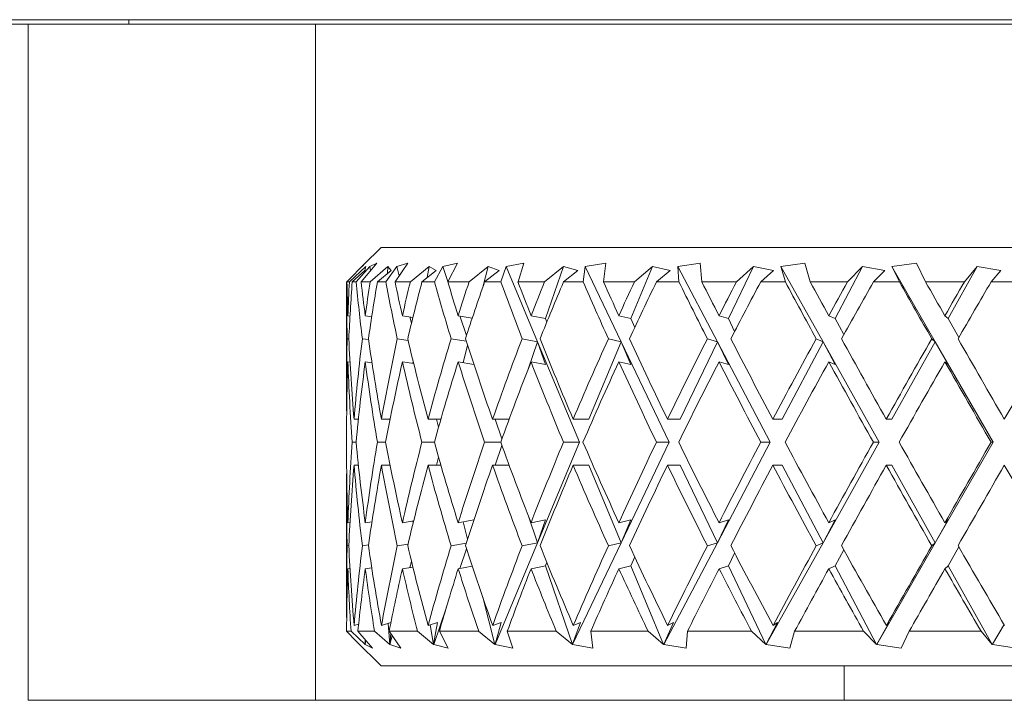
# Model space of a CAD drawing. Header units: inches. Extents: x 2.7 to 30.3, y 1.5 to 20.9.
# Tile 7 of 32: x 12.86 to 13.289, y 3.95 to 4.246. Entities that reach past the tile are written whole.
import ezdxf

# ---------------------------------------------------------------- set-up
doc = ezdxf.new("R2010")
doc.units = ezdxf.units.IN
doc.header["$MEASUREMENT"] = 0

msp = doc.modelspace()

# ---------------------------------------------------------------- linework, layer by layer
at = {"color": 7, "linetype": 'Continuous', "lineweight": 15}
for p, q in [((11.93394, 4.24597), (14.68394, 4.24597)), ((12.48294, 4.24397), (12.86394, 4.24397)), ((12.86394, 3.94997), (12.86394, 4.24397)), ((12.86394, 4.24397), (12.98894, 4.24397)), ((12.90772, 4.24597), (12.90772, 4.24397)), ((12.98894, 4.24397), (12.98894, 3.94997)), ((13.62894, 4.24397), (12.98894, 4.24397)), ((13.01744, 4.14697), (13.01, 4.13953)), ((13.01744, 4.14697), (13.60044, 4.14697)), ((13.00261, 4.13197), (13.0106, 4.1401)), ((13.00876, 4.13197), (13.01565, 4.1401)), ((13.0106, 4.1401), (13.00923, 4.1387)), ((13.01565, 4.1401), (13.01251, 4.1387)), ((13.02353, 4.13197), (13.02915, 4.1401)), ((13.02915, 4.1401), (13.02431, 4.1387)), ((13.05069, 4.1401), (13.0443, 4.1387)), ((13.04652, 4.13197), (13.05069, 4.1401)), ((13.07966, 4.1401), (13.0719, 4.1387)), ((13.07706, 4.13197), (13.07966, 4.1401)), ((13.11523, 4.1401), (13.10633, 4.1387)), ((13.11427, 4.13197), (13.11523, 4.1401)), ((13.15637, 4.1401), (13.14658, 4.1387)), ((13.15708, 4.13197), (13.15637, 4.1401)), ((13.20189, 4.1401), (13.1915, 4.1387)), ((13.20425, 4.13197), (13.20189, 4.1401)), ((13.2505, 4.1401), (13.2398, 4.1387)), ((13.25444, 4.13197), (13.2505, 4.1401)), ((13.01083, 4.1387), (13.00366, 4.13197)), ((13.00493, 4.13197), (13.01039, 4.13697)), ((13.01251, 4.1387), (13.00662, 4.13197)), ((13.01039, 4.13697), (13.01083, 4.1387)), ((13.01251, 4.1387), (13.01283, 4.13678)), ((13.02045, 4.1387), (13.01267, 4.13197)), ((13.01588, 4.13197), (13.02179, 4.13697)), ((13.02431, 4.1387), (13.0195, 4.13197)), ((13.02045, 4.1387), (13.02023, 4.13565)), ((13.02179, 4.13697), (13.02045, 4.1387)), ((13.02431, 4.1387), (13.02537, 4.13463)), ((13.03837, 4.1387), (13.03021, 4.13197)), ((13.03527, 4.13197), (13.04146, 4.13697)), ((13.03837, 4.1387), (13.03754, 4.13381)), ((13.04146, 4.13697), (13.03837, 4.1387)), ((13.0443, 4.1387), (13.04071, 4.13197)), ((13.0443, 4.1387), (13.04657, 4.13208)), ((13.06407, 4.1387), (13.05576, 4.13197)), ((13.06407, 4.1387), (13.0617, 4.12958)), ((13.06253, 4.13197), (13.06882, 4.13697)), ((13.06882, 4.13697), (13.06407, 4.1387)), ((13.0719, 4.1387), (13.06963, 4.13197)), ((13.0719, 4.1387), (13.08556, 4.10593)), ((13.09681, 4.1387), (13.0886, 4.13197)), ((13.09681, 4.1387), (13.08902, 4.11601)), ((13.10308, 4.13697), (13.09681, 4.1387)), ((13.09688, 4.13197), (13.10308, 4.13697)), ((13.10633, 4.1387), (13.10543, 4.13197)), ((13.10633, 4.1387), (13.122, 4.10593)), ((13.13566, 4.1387), (13.1262, 4.11601)), ((13.13566, 4.1387), (13.12777, 4.13197)), ((13.14327, 4.13697), (13.13566, 4.1387)), ((13.13732, 4.13197), (13.14327, 4.13697)), ((13.14658, 4.1387), (13.14709, 4.13197)), ((13.14658, 4.1387), (13.16382, 4.10593)), ((13.17949, 4.1387), (13.16864, 4.11601)), ((13.17949, 4.1387), (13.17216, 4.13197)), ((13.18823, 4.13697), (13.17949, 4.1387)), ((13.18271, 4.13197), (13.18823, 4.13697)), ((13.1915, 4.1387), (13.19341, 4.13197)), ((13.1915, 4.1387), (13.20981, 4.10593)), ((13.22705, 4.1387), (13.21511, 4.11601)), ((13.22705, 4.1387), (13.22048, 4.13197)), ((13.23666, 4.13697), (13.22705, 4.1387)), ((13.23173, 4.13197), (13.23666, 4.13697)), ((13.2398, 4.1387), (13.24305, 4.13197)), ((13.2398, 4.1387), (13.25865, 4.10593)), ((13.27696, 4.1387), (13.26428, 4.11601)), ((13.27696, 4.1387), (13.27135, 4.13197)), ((13.28717, 4.13697), (13.27696, 4.1387)), ((13.28297, 4.13197), (13.28717, 4.13697)), ((13.00366, 4.13197), (13.00261, 4.13197)), ((13.00662, 4.13197), (13.00493, 4.13197)), ((13.01267, 4.13197), (13.00876, 4.13197)), ((13.0195, 4.13197), (13.01588, 4.13197)), ((13.03021, 4.13197), (13.02353, 4.13197)), ((13.04071, 4.13197), (13.03527, 4.13197)), ((13.05576, 4.13197), (13.04652, 4.13197)), ((13.06963, 4.13197), (13.06253, 4.13197)), ((13.0886, 4.13197), (13.07706, 4.13197)), ((13.10543, 4.13197), (13.09688, 4.13197)), ((13.12777, 4.13197), (13.11427, 4.13197)), ((13.14709, 4.13197), (13.13732, 4.13197)), ((13.17216, 4.13197), (13.15708, 4.13197)), ((13.19341, 4.13197), (13.18271, 4.13197)), ((13.22048, 4.13197), (13.20425, 4.13197)), ((13.24305, 4.13197), (13.23173, 4.13197)), ((13.27135, 4.13197), (13.25444, 4.13197)), ((13.29458, 4.13197), (13.28297, 4.13197)), ((13.00244, 4.12965), (13.00244, 4.08475)), ((13.00394, 4.1171), (13.00302, 4.11724)), ((13.01341, 4.11681), (13.0106, 4.11724)), ((13.03132, 4.11651), (13.02675, 4.11724)), ((13.03002, 4.11672), (13.03072, 4.11406)), ((13.05715, 4.11618), (13.05103, 4.11724)), ((13.05171, 4.11712), (13.05465, 4.10856)), ((13.08902, 4.11601), (13.08273, 4.11724)), ((13.08958, 4.11439), (13.08902, 4.11601)), ((13.1262, 4.11601), (13.12093, 4.11724)), ((13.12784, 4.11212), (13.1262, 4.11601)), ((13.16864, 4.11601), (13.16455, 4.11724)), ((13.17135, 4.11041), (13.16864, 4.11601)), ((13.21511, 4.11601), (13.21232, 4.11724)), ((13.21884, 4.10902), (13.21511, 4.11601)), ((13.26428, 4.11601), (13.26286, 4.11724)), ((13.26894, 4.10779), (13.26428, 4.11601)), ((13.00272, 4.10724), (13.00343, 4.10714)), ((13.00932, 4.10724), (13.01203, 4.10684)), ((13.02454, 4.10724), (13.02924, 4.1065)), ((13.04795, 4.10724), (13.05457, 4.1061)), ((13.07886, 4.10724), (13.08556, 4.10593)), ((13.08556, 4.10593), (13.08146, 4.09398)), ((13.08556, 4.10593), (13.10378, 4.06222)), ((13.08556, 4.10593), (13.08902, 4.09601)), ((13.122, 4.10593), (13.10795, 4.07222)), ((13.11639, 4.10724), (13.122, 4.10593)), ((13.122, 4.10593), (13.14291, 4.06222)), ((13.122, 4.10593), (13.1262, 4.09601)), ((13.16382, 4.10593), (13.14769, 4.07222)), ((13.15946, 4.10724), (13.16382, 4.10593)), ((13.16382, 4.10593), (13.18681, 4.06222)), ((13.16382, 4.10593), (13.16864, 4.09601)), ((13.20981, 4.10593), (13.19207, 4.07222)), ((13.20683, 4.10724), (13.20981, 4.10593)), ((13.20981, 4.10593), (13.21511, 4.09601)), ((13.20981, 4.10593), (13.23423, 4.06222)), ((13.25865, 4.10593), (13.23982, 4.07222)), ((13.25714, 4.10724), (13.25865, 4.10593)), ((13.25865, 4.10593), (13.26428, 4.09601)), ((13.25865, 4.10593), (13.2838, 4.06222)), ((13.05514, 4.10434), (13.05319, 4.09686)), ((13.00395, 4.0971), (13.00302, 4.09724)), ((13.01352, 4.0968), (13.0106, 4.09724)), ((13.03166, 4.09646), (13.02675, 4.09724)), ((13.0314, 4.0975), (13.03124, 4.09653)), ((13.05785, 4.09606), (13.05103, 4.09724)), ((13.08902, 4.09601), (13.08273, 4.09724)), ((13.1262, 4.09601), (13.12093, 4.09724)), ((13.16864, 4.09601), (13.16455, 4.09724)), ((13.21511, 4.09601), (13.21232, 4.09724)), ((13.26428, 4.09601), (13.26286, 4.09724)), ((13.00761, 4.07222), (13.00571, 4.07222)), ((13.02142, 4.07222), (13.01762, 4.07222)), ((13.04349, 4.07222), (13.03791, 4.07222)), ((13.04159, 4.07222), (13.04249, 4.06874)), ((13.07321, 4.07222), (13.06599, 4.07222)), ((13.06712, 4.07222), (13.07007, 4.06364)), ((13.10795, 4.07222), (13.10107, 4.07222)), ((13.14769, 4.07222), (13.14212, 4.07222)), ((13.19207, 4.07222), (13.18798, 4.07222)), ((13.23982, 4.07222), (13.23731, 4.07222)), ((13.00244, 4.06475), (13.00244, 4.05969)), ((13.00661, 4.06222), (13.00492, 4.06222)), ((13.01947, 4.06222), (13.01588, 4.06222)), ((13.04065, 4.06222), (13.03526, 4.06222)), ((13.06956, 4.06222), (13.06252, 4.06222)), ((13.07007, 4.06081), (13.06712, 4.05222)), ((13.10378, 4.06222), (13.08556, 4.01851)), ((13.10378, 4.06222), (13.09686, 4.06222)), ((13.14291, 4.06222), (13.122, 4.01851)), ((13.14291, 4.06222), (13.13731, 4.06222)), ((13.18681, 4.06222), (13.16382, 4.01851)), ((13.18681, 4.06222), (13.18269, 4.06222)), ((13.23423, 4.06222), (13.20981, 4.01851)), ((13.23423, 4.06222), (13.23171, 4.06222)), ((13.2838, 4.06222), (13.25865, 4.01851)), ((13.2838, 4.06222), (13.28295, 4.06222)), ((13.04249, 4.0557), (13.04159, 4.05222)), ((13.00761, 4.05222), (13.00571, 4.05222)), ((13.02142, 4.05222), (13.01762, 4.05222)), ((13.04349, 4.05222), (13.03791, 4.05222)), ((13.07321, 4.05222), (13.06599, 4.05222)), ((13.10795, 4.05222), (13.10107, 4.05222)), ((13.10795, 4.05222), (13.122, 4.01851)), ((13.14769, 4.05222), (13.14212, 4.05222)), ((13.14769, 4.05222), (13.16382, 4.01851)), ((13.19207, 4.05222), (13.18798, 4.05222)), ((13.19207, 4.05222), (13.20981, 4.01851)), ((13.23982, 4.05222), (13.23731, 4.05222)), ((13.23982, 4.05222), (13.25865, 4.01851)), ((13.00244, 4.03969), (13.00244, 3.99479)), ((13.05103, 4.02721), (13.05785, 4.02839)), ((13.08146, 4.03047), (13.08556, 4.01851)), ((13.08273, 4.02721), (13.08902, 4.02844)), ((13.08902, 4.02844), (13.08556, 4.01851)), ((13.12093, 4.02721), (13.1262, 4.02844)), ((13.1262, 4.02844), (13.122, 4.01851)), ((13.16864, 4.02844), (13.16382, 4.01851)), ((13.16455, 4.02721), (13.16864, 4.02844)), ((13.21511, 4.02844), (13.20981, 4.01851)), ((13.21232, 4.02721), (13.21511, 4.02844)), ((13.26428, 4.02844), (13.25865, 4.01851)), ((13.26286, 4.02721), (13.26428, 4.02844)), ((13.00302, 4.02721), (13.00395, 4.02735)), ((13.0106, 4.02721), (13.01352, 4.02765)), ((13.02675, 4.02721), (13.03166, 4.02799)), ((13.03124, 4.02792), (13.0314, 4.02695)), ((13.05319, 4.02758), (13.05514, 4.0201)), ((13.00343, 4.01731), (13.00272, 4.0172)), ((13.01203, 4.01761), (13.00932, 4.0172)), ((13.02924, 4.01794), (13.02454, 4.0172)), ((13.05457, 4.01834), (13.04795, 4.0172)), ((13.05465, 4.01589), (13.05171, 4.00733)), ((13.08556, 4.01851), (13.06713, 3.97429)), ((13.08556, 4.01851), (13.07886, 4.0172)), ((13.122, 4.01851), (13.10085, 3.97429)), ((13.122, 4.01851), (13.11639, 4.0172)), ((13.16382, 4.01851), (13.14055, 3.97429)), ((13.16382, 4.01851), (13.15946, 4.0172)), ((13.20981, 4.01851), (13.1851, 3.97429)), ((13.20981, 4.01851), (13.20683, 4.0172)), ((13.21511, 4.00844), (13.21884, 4.01543)), ((13.25865, 4.01851), (13.23321, 3.97429)), ((13.25865, 4.01851), (13.25714, 4.0172)), ((13.26428, 4.00844), (13.26894, 4.01666)), ((13.1262, 4.00844), (13.12784, 4.01233)), ((13.16864, 4.00844), (13.17135, 4.01403)), ((13.00302, 4.00721), (13.00394, 4.00735)), ((13.0106, 4.00721), (13.01341, 4.00763)), ((13.02675, 4.00721), (13.03132, 4.00793)), ((13.03072, 4.01039), (13.03002, 4.00773)), ((13.05103, 4.00721), (13.05715, 4.00827)), ((13.08273, 4.00721), (13.08902, 4.00844)), ((13.08902, 4.00844), (13.08958, 4.01005)), ((13.08902, 4.00844), (13.10075, 3.97429)), ((13.12093, 4.00721), (13.1262, 4.00844)), ((13.1262, 4.00844), (13.14043, 3.97429)), ((13.16455, 4.00721), (13.16864, 4.00844)), ((13.16864, 4.00844), (13.18497, 3.97429)), ((13.21232, 4.00721), (13.21511, 4.00844)), ((13.21511, 4.00844), (13.23308, 3.97429)), ((13.26286, 4.00721), (13.26428, 4.00844)), ((13.26428, 4.00844), (13.28336, 3.97429)), ((13.0617, 3.99487), (13.06705, 3.97429)), ((13.04592, 3.99047), (13.04037, 3.97429)), ((13.00572, 3.98252), (13.0077, 3.98311)), ((13.01765, 3.98252), (13.02173, 3.98377)), ((13.02062, 3.98343), (13.02129, 3.97429)), ((13.03795, 3.98252), (13.04207, 3.98387)), ((13.03886, 3.98282), (13.0403, 3.97429)), ((13.04207, 3.98387), (13.04035, 3.97432)), ((13.06604, 3.98252), (13.06975, 3.98387)), ((13.06975, 3.98387), (13.06712, 3.97432)), ((13.10432, 3.98387), (13.10084, 3.97432)), ((13.10113, 3.98252), (13.10432, 3.98387)), ((13.14478, 3.98387), (13.14055, 3.97432)), ((13.14219, 3.98252), (13.14478, 3.98387)), ((13.18995, 3.98387), (13.18511, 3.97432)), ((13.18805, 3.98252), (13.18995, 3.98387)), ((13.23856, 3.98387), (13.23322, 3.97432)), ((13.23739, 3.98252), (13.23856, 3.98387)), ((13.28859, 3.98287), (13.28352, 3.97432)), ((13.0067, 3.97573), (13.00246, 3.97997)), ((13.00246, 3.97997), (13.0044, 3.97997)), ((13.0044, 3.97997), (13.01055, 3.97429)), ((13.01368, 3.97268), (13.00737, 3.97997)), ((13.00737, 3.97997), (13.01463, 3.97997)), ((13.01463, 3.97997), (13.02129, 3.97429)), ((13.02611, 3.97268), (13.02097, 3.97997)), ((13.02097, 3.97997), (13.03332, 3.97997)), ((13.02167, 3.97897), (13.02131, 3.97432)), ((13.02231, 3.97806), (13.02133, 3.97429)), ((13.03332, 3.97997), (13.0403, 3.97429)), ((13.04668, 3.97268), (13.04285, 3.97997)), ((13.04285, 3.97997), (13.05994, 3.97997)), ((13.05994, 3.97997), (13.06705, 3.97429)), ((13.07479, 3.97268), (13.07238, 3.97997)), ((13.07238, 3.97997), (13.09373, 3.97997)), ((13.09373, 3.97997), (13.10075, 3.97429)), ((13.10964, 3.97268), (13.10872, 3.97997)), ((13.10872, 3.97997), (13.13371, 3.97997)), ((13.13371, 3.97997), (13.14043, 3.97429)), ((13.15023, 3.97268), (13.15082, 3.97997)), ((13.15082, 3.97997), (13.17873, 3.97997)), ((13.17873, 3.97997), (13.18497, 3.97429)), ((13.19537, 3.97268), (13.19746, 3.97997)), ((13.19746, 3.97997), (13.22749, 3.97997)), ((13.22749, 3.97997), (13.23308, 3.97429)), ((13.24379, 3.97268), (13.24732, 3.97997)), ((13.24732, 3.97997), (13.2786, 3.97997)), ((13.2786, 3.97997), (13.28336, 3.97429)), ((13.00669, 3.97572), (13.01744, 3.96497)), ((13.01049, 3.97637), (13.01055, 3.97432)), ((13.01055, 3.97429), (13.01055, 3.97432)), ((13.01055, 3.97432), (13.01057, 3.97429)), ((13.01085, 3.97595), (13.01057, 3.97429)), ((13.01057, 3.97429), (13.01368, 3.97268)), ((13.02129, 3.97429), (13.02131, 3.97432)), ((13.02131, 3.97432), (13.02133, 3.97429)), ((13.02133, 3.97429), (13.02611, 3.97268)), ((13.0403, 3.97429), (13.04035, 3.97432)), ((13.04035, 3.97432), (13.04037, 3.97429)), ((13.04037, 3.97429), (13.04668, 3.97268)), ((13.06705, 3.97429), (13.06712, 3.97432)), ((13.06712, 3.97432), (13.06713, 3.97429)), ((13.06713, 3.97429), (13.07479, 3.97268)), ((13.10075, 3.97429), (13.10084, 3.97432)), ((13.10084, 3.97432), (13.10085, 3.97429)), ((13.10085, 3.97429), (13.10964, 3.97268)), ((13.14043, 3.97429), (13.14055, 3.97432)), ((13.14055, 3.97432), (13.14055, 3.97429)), ((13.14055, 3.97429), (13.15023, 3.97268)), ((13.18497, 3.97429), (13.18511, 3.97432)), ((13.18511, 3.97432), (13.1851, 3.97429)), ((13.1851, 3.97429), (13.19537, 3.97268)), ((13.23308, 3.97429), (13.23322, 3.97432)), ((13.23322, 3.97432), (13.23321, 3.97429)), ((13.23321, 3.97429), (13.24379, 3.97268)), ((13.28336, 3.97429), (13.28352, 3.97432)), ((13.28352, 3.97432), (13.2835, 3.97429)), ((13.2835, 3.97429), (13.29408, 3.97268)), ((13.60044, 3.96497), (13.01744, 3.96497)), ((13.21894, 3.96497), (13.21894, 3.94997)), ((13.75394, 3.94997), (12.86394, 3.94997))]:
    msp.add_line(p, q, dxfattribs=at)
for centre, major_axis, ratio, start_param, end_param in [((13.30894, 4.06222), (-0.0576, 0.52986), 0.568145, 1.377349, 1.424209), ((13.30894, 4.08222), (-0.0576, 0.52986), 0.568145, 1.415266, 1.443115), ((13.30894, 4.06222), (-0.01948, 0.53075), 0.576312, 1.417877, 1.445832), ((13.30894, 4.04222), (-0.01948, 0.53075), 0.576312, 1.379769, 1.426919), ((13.30894, 4.06222), (-0.12592, 0.52665), 0.530596, 1.312839, 1.3597), ((13.30894, 4.08222), (-0.12592, 0.52665), 0.530596, 1.350756, 1.378606), ((13.30894, 4.06222), (0.0576, 0.52986), 0.568145, 1.500708, 1.528662), ((13.30894, 4.04222), (0.0576, 0.52986), 0.568145, 1.462599, 1.509749), ((13.30894, 4.06222), (-0.18015, 0.52398), 0.473241, 1.27774, 1.3246), ((13.30894, 4.08222), (-0.18015, 0.52398), 0.473241, 1.315657, 1.343506), ((13.30894, 4.06222), (0.12592, 0.52665), 0.530596, 1.565217, 1.593171), ((13.30894, 4.04222), (0.12592, 0.52665), 0.530596, 1.527108, 1.574258), ((13.30894, 4.06222), (-0.22127, 0.52324), 0.405341, 1.269268, 1.316128), ((13.30894, 4.08222), (-0.22127, 0.52324), 0.405341, 1.307185, 1.335035), ((13.30894, 4.06222), (0.18015, 0.52398), 0.473241, 1.600316, 1.628271), ((13.30894, 4.04222), (0.18015, 0.52398), 0.473241, 1.562208, 1.609358), ((13.30894, 4.06222), (-0.25201, 0.52421), 0.332803, 1.280382, 1.327242), ((13.30894, 4.08222), (-0.25201, 0.52421), 0.332803, 1.318299, 1.346148), ((13.30894, 4.06222), (0.22127, 0.52324), 0.405341, 1.608788, 1.636742), ((13.30894, 4.04222), (0.22127, 0.52324), 0.405341, 1.57068, 1.617829), ((13.30894, 4.06222), (-0.27462, 0.5261), 0.258705, 1.304796, 1.351657), ((13.30894, 4.08222), (-0.27462, 0.5261), 0.258705, 1.342713, 1.370563), ((13.30894, 4.06222), (0.25201, 0.52421), 0.332803, 1.597674, 1.625629), ((13.30894, 4.04222), (0.25201, 0.52421), 0.332803, 1.559566, 1.606716), ((13.30894, 4.06222), (-0.29061, 0.52816), 0.184425, 1.337898, 1.384758), ((13.30894, 4.08222), (-0.29061, 0.52816), 0.184425, 1.375815, 1.403665), ((13.30894, 4.06222), (0.27462, 0.5261), 0.258705, 1.57326, 1.601214), ((13.30894, 4.04222), (0.27462, 0.5261), 0.258705, 1.535151, 1.582301), ((13.30894, 4.06222), (-0.30086, 0.52983), 0.110441, 1.376397, 1.423257), ((13.30894, 4.08222), (-0.30086, 0.52983), 0.110441, 1.414314, 1.442164), ((13.30894, 4.06222), (0.29061, 0.52816), 0.184425, 1.540158, 1.568112), ((13.30894, 4.04222), (0.29061, 0.52816), 0.184425, 1.502049, 1.549199), ((13.30894, 4.06222), (-0.30588, 0.53075), 0.036772, 1.417839, 1.4647), ((13.30894, 4.08222), (-0.30588, 0.53075), 0.036772, 1.455757, 1.483606), ((13.30894, 4.06222), (0.30086, 0.52983), 0.110441, 1.501659, 1.529613), ((13.30894, 4.04222), (0.30086, 0.52983), 0.110441, 1.46355, 1.5107), ((13.30894, 4.06222), (-0.01948, 0.53075), 0.576312, 1.464738, 1.526047), ((13.30894, 4.08222), (-0.0576, 0.52986), 0.568145, 1.462028, 1.527955), ((13.30894, 4.06222), (0.0576, 0.52986), 0.568145, 1.547568, 1.613638), ((13.30894, 4.08222), (-0.12592, 0.52665), 0.530596, 1.397519, 1.463446), ((13.30894, 4.06222), (0.12592, 0.52665), 0.530596, 1.612077, 1.678147), ((13.30894, 4.08222), (-0.18015, 0.52398), 0.473241, 1.362419, 1.428346), ((13.30894, 4.06222), (0.18015, 0.52398), 0.473241, 1.647177, 1.713247), ((13.30894, 4.08222), (-0.22127, 0.52324), 0.405341, 1.353947, 1.419874), ((13.30894, 4.06222), (0.22127, 0.52324), 0.405341, 1.655648, 1.721718), ((13.30894, 4.08222), (-0.25201, 0.52421), 0.332803, 1.365061, 1.430988), ((13.30894, 4.06222), (0.25201, 0.52421), 0.332803, 1.644535, 1.710605), ((13.30894, 4.08222), (-0.27462, 0.5261), 0.258705, 1.389476, 1.455402), ((13.30894, 4.06222), (0.27462, 0.5261), 0.258705, 1.62012, 1.68619), ((13.30894, 4.08222), (-0.29061, 0.52816), 0.184425, 1.422577, 1.488504), ((13.30894, 4.06222), (0.29061, 0.52816), 0.184425, 1.587018, 1.653088), ((13.30894, 4.08222), (-0.30086, 0.52983), 0.110441, 1.461076, 1.527003), ((13.30894, 4.06222), (0.30086, 0.52983), 0.110441, 1.548519, 1.614589), ((13.30894, 4.08222), (-0.30588, 0.53075), 0.036772, 1.502519, 1.568446), ((13.30894, 4.06222), (0.30588, 0.53075), 0.036772, 1.507077, 1.573147), ((13.30894, 4.04222), (-0.01948, 0.53075), 0.576312, 1.445832, 1.507192), ((13.30894, 4.06222), (-0.0576, 0.52986), 0.568145, 1.443115, 1.509117), ((13.30894, 4.04222), (0.0576, 0.52986), 0.568145, 1.528662, 1.594793), ((13.30894, 4.06222), (-0.12592, 0.52665), 0.530596, 1.378606, 1.444608), ((13.30894, 4.04222), (0.12592, 0.52665), 0.530596, 1.593171, 1.659302), ((13.30894, 4.06222), (-0.18015, 0.52398), 0.473241, 1.343506, 1.409508), ((13.30894, 4.04222), (0.18015, 0.52398), 0.473241, 1.628271, 1.694402), ((13.30894, 4.06222), (-0.22127, 0.52324), 0.405341, 1.335035, 1.401036), ((13.30894, 4.04222), (0.22127, 0.52324), 0.405341, 1.636742, 1.702874), ((13.30894, 4.06222), (-0.25201, 0.52421), 0.332803, 1.346148, 1.41215), ((13.30894, 4.04222), (0.25201, 0.52421), 0.332803, 1.625629, 1.69176), ((13.30894, 4.06222), (-0.27462, 0.5261), 0.258705, 1.370563, 1.436565), ((13.30894, 4.04222), (0.27462, 0.5261), 0.258705, 1.601214, 1.667345), ((13.30894, 4.06222), (-0.29061, 0.52816), 0.184425, 1.403665, 1.469666), ((13.30894, 4.04222), (0.29061, 0.52816), 0.184425, 1.568112, 1.634244), ((13.30894, 4.06222), (-0.30086, 0.52983), 0.110441, 1.442164, 1.508165), ((13.30894, 4.04222), (0.30086, 0.52983), 0.110441, 1.529613, 1.595745), ((13.30894, 4.06222), (-0.30588, 0.53075), 0.036772, 1.483606, 1.549608), ((13.30894, 4.08222), (0.01948, 0.53075), 0.576312, 1.634401, 1.695761), ((13.30894, 4.06222), (0.0576, 0.52986), 0.568145, 1.632476, 1.698478), ((13.30894, 4.08222), (-0.0576, 0.52986), 0.568145, 1.546799, 1.612931), ((13.30894, 4.06222), (0.12592, 0.52665), 0.530596, 1.696985, 1.762987), ((13.30894, 4.08222), (-0.12592, 0.52665), 0.530596, 1.48229, 1.548422), ((13.30894, 4.06222), (0.18015, 0.52398), 0.473241, 1.732085, 1.798086), ((13.30894, 4.08222), (-0.18015, 0.52398), 0.473241, 1.447191, 1.513322), ((13.30894, 4.06222), (0.22127, 0.52324), 0.405341, 1.740556, 1.806558), ((13.30894, 4.08222), (-0.22127, 0.52324), 0.405341, 1.438719, 1.50485), ((13.30894, 4.06222), (0.25201, 0.52421), 0.332803, 1.729443, 1.795444), ((13.30894, 4.08222), (-0.25201, 0.52421), 0.332803, 1.449833, 1.515964), ((13.30894, 4.06222), (0.27462, 0.5261), 0.258705, 1.705028, 1.77103), ((13.30894, 4.08222), (-0.27462, 0.5261), 0.258705, 1.474247, 1.540379), ((13.30894, 4.06222), (0.29061, 0.52816), 0.184425, 1.671926, 1.737928), ((13.30894, 4.08222), (-0.29061, 0.52816), 0.184425, 1.507349, 1.57348), ((13.30894, 4.06222), (0.30086, 0.52983), 0.110441, 1.633427, 1.699429), ((13.30894, 4.08222), (-0.30086, 0.52983), 0.110441, 1.545848, 1.611979), ((13.30894, 4.06222), (0.30588, 0.53075), 0.036772, 1.591985, 1.657987), ((13.30894, 4.06222), (0.01948, 0.53075), 0.576312, 1.615546, 1.676855), ((13.30894, 4.04222), (0.0576, 0.52986), 0.568145, 1.613638, 1.679565), ((13.30894, 4.06222), (-0.0576, 0.52986), 0.568145, 1.527955, 1.594025), ((13.30894, 4.04222), (0.12592, 0.52665), 0.530596, 1.678147, 1.744074), ((13.30894, 4.06222), (-0.12592, 0.52665), 0.530596, 1.463446, 1.529516), ((13.30894, 4.04222), (0.18015, 0.52398), 0.473241, 1.713247, 1.779174), ((13.30894, 4.06222), (-0.18015, 0.52398), 0.473241, 1.428346, 1.494416), ((13.30894, 4.04222), (0.22127, 0.52324), 0.405341, 1.721718, 1.787645), ((13.30894, 4.06222), (-0.22127, 0.52324), 0.405341, 1.419874, 1.485944), ((13.30894, 4.04222), (0.25201, 0.52421), 0.332803, 1.710605, 1.776532), ((13.30894, 4.06222), (-0.25201, 0.52421), 0.332803, 1.430988, 1.497058), ((13.30894, 4.04222), (0.27462, 0.5261), 0.258705, 1.68619, 1.752117), ((13.30894, 4.06222), (-0.27462, 0.5261), 0.258705, 1.455402, 1.521472), ((13.30894, 4.04222), (0.29061, 0.52816), 0.184425, 1.653088, 1.719015), ((13.30894, 4.06222), (-0.29061, 0.52816), 0.184425, 1.488504, 1.554574), ((13.30894, 4.04222), (0.30086, 0.52983), 0.110441, 1.614589, 1.680516), ((13.30894, 4.06222), (-0.30086, 0.52983), 0.110441, 1.527003, 1.593073), ((13.30894, 4.04222), (0.30588, 0.53075), 0.036772, 1.573147, 1.639074), ((13.30894, 4.06222), (-0.30588, 0.53075), 0.036772, 1.568446, 1.634516), ((13.30894, 4.06222), (0.0576, 0.52986), 0.568145, 1.717384, 1.77883), ((13.30894, 4.08222), (0.01948, 0.53075), 0.576312, 1.714674, 1.780876), ((13.30894, 4.06222), (0.12592, 0.52665), 0.530596, 1.781893, 1.847688), ((13.30894, 4.08222), (-0.0576, 0.52986), 0.568145, 1.631844, 1.698046), ((13.30894, 4.06222), (0.18015, 0.52398), 0.473241, 1.816993, 1.882787), ((13.30894, 4.08222), (-0.12592, 0.52665), 0.530596, 1.567335, 1.633536), ((13.30894, 4.06222), (0.22127, 0.52324), 0.405341, 1.825464, 1.891259), ((13.30894, 4.08222), (-0.18015, 0.52398), 0.473241, 1.532235, 1.598437), ((13.30894, 4.06222), (0.25201, 0.52421), 0.332803, 1.81435, 1.880145), ((13.30894, 4.08222), (-0.22127, 0.52324), 0.405341, 1.523763, 1.589965), ((13.30894, 4.06222), (0.27462, 0.5261), 0.258705, 1.789936, 1.855731), ((13.30894, 4.08222), (-0.25201, 0.52421), 0.332803, 1.534877, 1.601079), ((13.30894, 4.06222), (0.29061, 0.52816), 0.184425, 1.756834, 1.822629), ((13.30894, 4.08222), (-0.27462, 0.5261), 0.258705, 1.559291, 1.625493), ((13.30894, 4.06222), (0.30086, 0.52983), 0.110441, 1.718335, 1.78413), ((13.30894, 4.08222), (-0.29061, 0.52816), 0.184425, 1.592393, 1.658595), ((13.30894, 4.06222), (0.30588, 0.53075), 0.036772, 1.676893, 1.742688), ((13.30894, 4.08222), (-0.30086, 0.52983), 0.110441, 1.630892, 1.697094), ((13.30894, 4.04222), (0.0576, 0.52986), 0.568145, 1.698478, 1.750006), ((13.30894, 4.06222), (0.01948, 0.53075), 0.576312, 1.695761, 1.747507), ((13.30894, 4.04222), (0.12592, 0.52665), 0.530596, 1.762987, 1.814515), ((13.30894, 4.06222), (-0.0576, 0.52986), 0.568145, 1.612931, 1.664677), ((13.30894, 4.04222), (0.18015, 0.52398), 0.473241, 1.798086, 1.849615), ((13.30894, 4.06222), (-0.12592, 0.52665), 0.530596, 1.548422, 1.600168), ((13.30894, 4.04222), (0.22127, 0.52324), 0.405341, 1.806558, 1.858086), ((13.30894, 4.06222), (-0.18015, 0.52398), 0.473241, 1.513322, 1.565068), ((13.30894, 4.04222), (0.25201, 0.52421), 0.332803, 1.795444, 1.846973), ((13.30894, 4.06222), (-0.22127, 0.52324), 0.405341, 1.50485, 1.556596), ((13.30894, 4.04222), (0.27462, 0.5261), 0.258705, 1.77103, 1.822558), ((13.30894, 4.06222), (-0.25201, 0.52421), 0.332803, 1.515964, 1.56771), ((13.30894, 4.04222), (0.29061, 0.52816), 0.184425, 1.737928, 1.789456), ((13.30894, 4.06222), (-0.27462, 0.5261), 0.258705, 1.540379, 1.592124), ((13.30894, 4.04222), (0.30086, 0.52983), 0.110441, 1.699429, 1.750957), ((13.30894, 4.06222), (-0.29061, 0.52816), 0.184425, 1.57348, 1.625226), ((13.30894, 4.04222), (0.30588, 0.53075), 0.036772, 1.657987, 1.709515), ((13.30894, 4.06222), (-0.30086, 0.52983), 0.110441, 1.611979, 1.663725)]:
    msp.add_ellipse(centre, major_axis=major_axis, ratio=ratio, start_param=start_param, end_param=end_param, dxfattribs=at)

doc.saveas('drawing.dxf')
